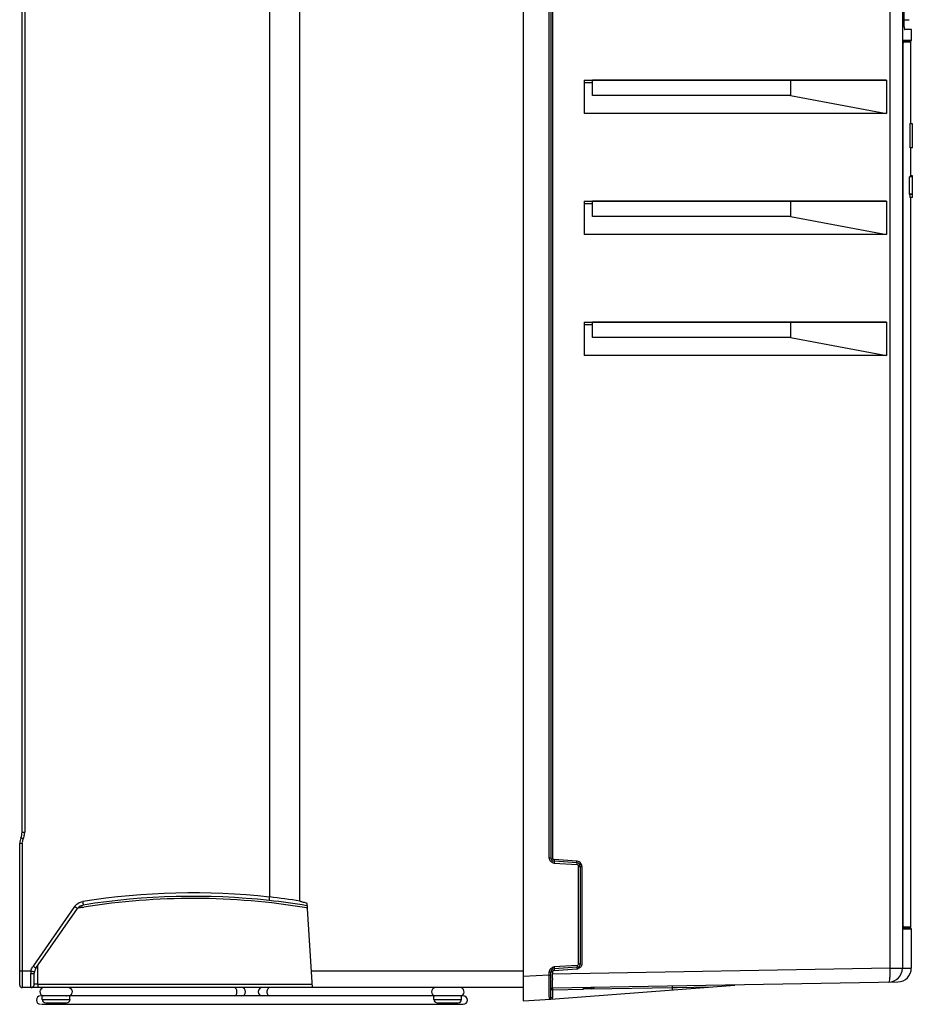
# Model space of a CAD drawing. Header units: inches. Extents: x 0 to 117, y 0 to 83.
# Tile 14 of 57: x 48 to 58, y 34 to 45. Entities that reach past the tile are written whole.
import ezdxf

# ---------------------------------------------------------------- set-up
doc = ezdxf.new("R2010")
doc.units = ezdxf.units.IN
doc.header["$LTSCALE"] = 6.431102
doc.header["$MEASUREMENT"] = 0
doc.layers.get('0').update_dxf_attribs({"linetype": 'CONTINUOUS'})

msp = doc.modelspace()

# ---------------------------------------------------------------- linework, layer by layer
at = {"color": 7, "linetype": 'CONTINUOUS'}
for p, q in [((53.883, 52.953), (53.883, 33.814)), ((58.064, 34.183), (58.064, 52.239)), ((58.201, 52.239), (58.201, 34.183)), ((54.18, 35.44), (54.18, 51.404)), ((54.198, 51.404), (54.198, 35.44)), ((54.216, 51.404), (54.216, 35.44)), ((51.34, 34.949), (51.34, 51.184)), ((50.994, 51.119), (50.994, 34.995)), ((48.175, 35.734), (48.175, 50.774)), ((48.204, 50.774), (48.204, 35.734)), ((58.218, 50.024), (58.218, 44.961)), ((58.216, 44.984), (58.277, 44.984)), ((58.304, 44.873), (58.229, 44.871)), ((58.303, 44.872), (58.303, 44.752)), ((58.213, 44.741), (58.213, 44.743)), ((58.298, 44.74), (58.213, 44.74)), ((58.216, 44.752), (58.303, 44.752)), ((58.292, 44.727), (58.211, 44.727)), ((58.211, 44.718), (58.211, 44.718)), ((58.211, 34.664), (58.211, 44.718)), ((58.292, 44.727), (58.292, 43.8)), ((54.576, 44.297), (58.021, 44.297)), ((54.576, 44.297), (54.576, 43.915)), ((56.927, 44.295), (54.671, 44.295)), ((54.671, 44.12), (54.671, 44.295)), ((58.021, 44.297), (56.927, 44.295)), ((56.927, 44.295), (56.927, 44.12)), ((58.021, 44.297), (58.021, 43.915)), ((54.671, 44.266), (54.576, 44.266)), ((56.927, 44.12), (54.671, 44.12)), ((56.927, 44.12), (58.021, 43.915)), ((58.021, 43.915), (54.576, 43.915)), ((58.315, 43.8), (58.288, 43.8)), ((58.315, 43.524), (58.315, 43.8)), ((58.315, 43.524), (58.29, 43.524)), ((58.292, 43.524), (58.292, 43.197)), ((58.315, 43.194), (58.283, 43.194)), ((58.315, 43.197), (58.288, 43.197)), ((58.315, 43.208), (58.292, 43.208)), ((58.315, 43.197), (58.315, 43.208)), ((58.315, 42.958), (58.315, 43.194)), ((58.315, 42.997), (58.282, 42.997)), ((58.315, 42.993), (58.288, 42.993)), ((58.315, 42.958), (58.288, 42.958)), ((58.292, 42.958), (58.292, 34.654)), ((54.576, 42.919), (58.021, 42.919)), ((54.576, 42.919), (54.576, 42.538)), ((54.671, 42.888), (54.576, 42.888)), ((56.927, 42.917), (54.671, 42.917)), ((54.671, 42.742), (54.671, 42.917)), ((58.021, 42.919), (56.927, 42.917)), ((56.927, 42.917), (56.927, 42.742)), ((58.021, 42.919), (58.021, 42.538)), ((56.927, 42.742), (54.671, 42.742)), ((56.927, 42.742), (58.021, 42.538)), ((58.021, 42.538), (54.576, 42.538)), ((54.576, 41.541), (58.021, 41.541)), ((54.576, 41.541), (54.576, 41.16)), ((54.671, 41.511), (54.576, 41.511)), ((56.927, 41.539), (54.671, 41.539)), ((54.671, 41.364), (54.671, 41.539)), ((58.021, 41.541), (56.927, 41.539)), ((56.927, 41.539), (56.927, 41.364)), ((58.021, 41.541), (58.021, 41.16)), ((56.927, 41.364), (54.671, 41.364)), ((56.927, 41.364), (58.021, 41.16)), ((58.021, 41.16), (54.576, 41.16)), ((58.211, 39.691), (58.211, 39.691)), ((48.175, 35.734), (48.204, 35.734)), ((48.176, 35.605), (48.147, 35.605)), ((48.147, 33.992), (48.147, 35.605)), ((48.176, 35.605), (48.176, 34.152)), ((54.18, 35.44), (54.198, 35.44)), ((54.495, 35.402), (54.234, 35.42)), ((54.496, 35.382), (54.235, 35.401)), ((54.235, 35.381), (54.496, 35.363)), ((54.514, 35.343), (54.55, 35.343)), ((54.514, 34.235), (54.514, 35.343)), ((54.533, 35.343), (54.533, 34.235)), ((54.55, 35.343), (54.55, 34.235)), ((48.773, 34.885), (48.299, 34.207)), ((48.814, 34.871), (48.817, 34.875)), ((48.857, 34.898), (48.857, 34.898)), ((48.861, 34.876), (48.876, 34.879)), ((48.87, 34.901), (48.872, 34.903)), ((51.415, 34.87), (51.426, 34.868)), ((51.419, 34.896), (51.425, 34.895)), ((51.482, 33.963), (51.423, 34.922)), ((48.332, 34.184), (48.807, 34.863)), ((58.211, 34.664), (58.211, 34.664)), ((58.211, 34.654), (58.292, 34.654)), ((58.213, 34.642), (58.298, 34.642)), ((58.215, 34.63), (58.216, 34.63)), ((58.303, 34.63), (58.216, 34.63)), ((58.303, 34.63), (58.303, 34.184)), ((48.352, 34.001), (48.354, 34.216)), ((54.496, 34.216), (54.235, 34.198)), ((54.496, 34.196), (54.235, 34.178)), ((54.514, 34.235), (54.533, 34.235)), ((48.147, 34.152), (48.276, 34.152)), ((48.313, 34.002), (48.314, 34.129)), ((51.47, 34.152), (53.883, 34.152)), ((54.18, 34.105), (53.883, 34.089)), ((54.216, 34.139), (54.18, 34.139)), ((54.18, 34.105), (54.18, 34.139)), ((54.18, 34.105), (54.198, 34.105)), ((54.18, 34.076), (54.18, 34.105)), ((54.198, 33.849), (54.198, 34.139)), ((54.212, 34.116), (54.216, 34.116)), ((58.064, 34.183), (54.216, 34.116)), ((54.216, 34.139), (54.216, 34.116)), ((54.216, 34.105), (54.216, 34.116)), ((54.216, 34.083), (54.216, 34.105)), ((54.234, 34.158), (54.495, 34.177)), ((58.064, 34.183), (58.201, 34.183)), ((58.201, 34.184), (58.303, 34.184)), ((48.352, 34.001), (51.479, 34.001)), ((48.352, 34.001), (48.352, 33.963)), ((54.18, 34.047), (54.18, 34.076)), ((54.18, 33.992), (54.18, 34.047)), ((54.18, 33.967), (54.18, 33.992)), ((54.198, 33.83), (56.293, 33.992)), ((54.216, 34.067), (54.216, 34.083)), ((54.218, 33.959), (58.149, 34.027)), ((53.883, 33.963), (48.177, 33.963)), ((53.2, 33.868), (48.396, 33.868)), ((48.405, 33.828), (48.405, 33.868)), ((48.72, 33.828), (48.72, 33.868)), ((52.866, 33.828), (52.866, 33.868)), ((53.181, 33.828), (53.181, 33.868)), ((54.217, 33.939), (54.198, 33.939)), ((54.217, 33.939), (54.568, 33.945)), ((54.217, 33.939), (54.217, 33.849)), ((54.568, 33.947), (54.568, 33.967)), ((54.659, 33.948), (54.568, 33.947)), ((54.659, 33.947), (55.583, 33.963)), ((54.695, 33.967), (54.684, 33.957)), ((55.583, 33.963), (55.635, 33.964)), ((55.583, 33.937), (55.583, 33.963)), ((55.635, 33.964), (56.015, 33.971)), ((48.396, 33.773), (53.2, 33.773)), ((48.405, 33.828), (48.72, 33.828)), ((48.444, 33.789), (48.681, 33.789)), ((52.866, 33.828), (53.181, 33.828)), ((52.905, 33.789), (53.141, 33.789)), ((53.883, 33.814), (54.198, 33.83)), ((54.198, 33.849), (54.217, 33.849))]:
    msp.add_line(p, q, dxfattribs=at)
for points in [[(58.211, 44.719), (58.212, 44.722), (58.212, 44.726), (58.212, 44.729), (58.212, 44.732), (58.212, 44.735), (58.212, 44.737), (58.213, 44.739), (58.213, 44.741)], [(48.805, 34.861), (48.807, 34.863), (48.81, 34.867), (48.814, 34.871)], [(48.817, 34.875), (48.821, 34.878), (48.825, 34.881), (48.828, 34.884)], [(48.828, 34.884), (48.832, 34.887), (48.836, 34.889), (48.84, 34.891), (48.844, 34.893), (48.847, 34.895), (48.851, 34.896), (48.853, 34.897), (48.855, 34.897), (48.856, 34.898), (48.857, 34.898)], [(58.212, 34.652), (58.212, 34.655), (58.212, 34.658), (58.212, 34.661), (58.211, 34.664)], [(58.213, 34.637), (58.213, 34.637), (58.213, 34.638), (58.213, 34.639), (58.213, 34.64), (58.213, 34.641), (58.212, 34.643), (58.212, 34.645), (58.212, 34.647), (58.212, 34.65), (58.212, 34.652)]]:
    msp.add_lwpolyline(points, dxfattribs=at)
for centre, radius, start, end in [((58.307, 44.727), 0.0157, 128.682, 180), ((58.288, 44.752), 0.0157, 308.6823, 360), ((58.468, 44.718), 0.257, 178.6649, 179.9959), ((48.305, 35.605), 0.157, 155.8532, 180), ((48.017, 35.734), 0.157, 335.8532, 360), ((48.305, 35.605), 0.129, 155.9045, 174.5715), ((48.017, 35.734), 0.187, 335.8438, 343.9083), ((48.016, 35.734), 0.188, 343.9342, 359.9731), ((48.303, 35.605), 0.127, 174.6198, 180.0184), ((54.238, 35.44), 0.0585, 180.0238, 187.4357), ((54.238, 35.44), 0.0394, 180, 266), ((54.235, 35.44), 0.0194, 180.0777, 190.5943), ((54.239, 35.44), 0.059, 244.5212, 265.9403), ((54.493, 35.352), 0.0501, 83.2852, 87.1126), ((54.494, 35.343), 0.0394, 0, 85.999), ((54.495, 35.343), 0.0195, 0.097, 10.2304), ((50.123, 27.085), 7.957, 83.7161, 99.0981), ((50.124, 27.061), 7.941, 83.7407, 99.0752), ((50.118, 27.103), 7.94, 81.1468, 83.6657), ((50.298, 37.06), 2.656, 234.9811, 235.2944), ((48.886, 34.804), 0.0986, 134.7971, 144.9738), ((48.887, 34.806), 0.138, 119.4913, 124.6147), ((50.12, 27.092), 7.886, 99.1891, 99.5711), ((48.754, 35.387), 0.5, 281.5324, 282.403), ((48.886, 34.804), 0.0981, 99.0753, 104.1948), ((50.119, 27.105), 7.873, 80.5177, 99.0823), ((50.118, 27.095), 7.908, 80.5347, 83.6692), ((58.307, 34.654), 0.0157, 180, 231.318), ((58.288, 34.63), 0.0157, 0, 51.3177), ((48.411, 34.128), 0.137, 144.9895, 147.7917), ((54.239, 34.138), 0.0596, 94.0599, 108.4267), ((54.494, 34.235), 0.0394, 274.0028, 360), ((54.495, 34.235), 0.0195, 274.0173, 284.178), ((48.492, 34.122), 0.218, 172.2063, 179.6437), ((48.412, 34.128), 0.0984, 145, 179.5), ((54.238, 34.139), 0.0394, 94.006, 180), ((54.235, 34.139), 0.0195, 94.0886, 104.6478), ((54.492, 34.233), 0.0564, 273.7712, 277.4297), ((54.491, 34.235), 0.0585, 277.4701, 288.4811), ((58.044, 34.183), 0.157, 271, 360), ((56.82, 34.162), 1.244, 0.2271, 0.984), ((58.146, 34.185), 0.157, 270.9993, 0.0025), ((48.177, 33.992), 0.0295, 180.0001, 270), ((48.274, 34.002), 0.0394, 269.5, 359.5002), ((61.936, 34.089), 7.72, 180.1622, 180.276), ((48.385, 33.82), 0.0475, 90, 270), ((48.425, 33.915), 0.0475, 90, 265.9587), ((48.693, 33.911), 0.0437, 243.7652, 259.954), ((48.7, 33.915), 0.0475, 283.0649, 85.4882), ((50.673, 33.915), 0.0475, 270, 90), ((50.912, 33.915), 0.0475, 90, 270), ((52.886, 33.915), 0.0475, 103.5353, 256.9351), ((53.161, 33.915), 0.0475, 283.0649, 67.4412), ((53.2, 33.82), 0.0475, 270, 90), ((22.596, 33.911), 31.584, 359.9809, 0.1019), ((40.536, 33.903), 13.644, 359.8479, 359.9898), ((54.218, 33.939), 0.0197, 91, 180), ((54.659, 33.988), 0.0394, 271, 309.5794), ((48.444, 33.828), 0.0394, 180, 269.9766), ((48.681, 33.828), 0.0394, 270.0234, 360), ((52.905, 33.828), 0.0394, 180, 270.0026), ((53.141, 33.828), 0.0394, 269.9974, 360), ((54.179, 33.849), 0.0197, 273.0112, 359.979)]:
    msp.add_arc(centre, radius, start, end, dxfattribs=at)
for centre, major_axis, ratio, start_param, end_param in [((47.28, 42.722), (0, 43.515), 0.253059, -1.552348, -1.546013), ((47.28, 45.232), (0, 52.118), 0.211287, -1.613704, -1.609923), ((47.28, 42.353), (0, 24.403), 0.451253, -1.545988, -1.544543)]:
    msp.add_ellipse(centre, major_axis=major_axis, ratio=ratio, start_param=start_param, end_param=end_param, dxfattribs=at)
for points, knots in [([(58.218, 44.961), (58.218, 44.95), (58.218, 44.929), (58.221, 44.9), (58.223, 44.884), (58.226, 44.872), (58.229, 44.872)], [0, 0, 0, 0, 0.37642, 0.696996, 0.91631, 1, 1, 1, 1]), ([(58.216, 44.752), (58.215, 44.752), (58.214, 44.748), (58.212, 44.74), (58.212, 44.731), (58.211, 44.724)], [0, 0, 0, 0, 0.087505, 0.296785, 1, 1, 1, 1]), ([(48.187, 35.658), (48.184, 35.659), (48.178, 35.662), (48.169, 35.665), (48.165, 35.669), (48.161, 35.669), (48.161, 35.67)], [0, 0, 0, 0, 0.383483, 0.707959, 0.923848, 1, 1, 1, 1]), ([(54.234, 35.42), (54.234, 35.416), (54.234, 35.411), (54.233, 35.401), (54.235, 35.401)], [0, 0, 0, 0, 0.732151, 1, 1, 1, 1]), ([(54.235, 35.401), (54.236, 35.401), (54.235, 35.398), (54.236, 35.393), (54.235, 35.386), (54.235, 35.381)], [0, 0, 0, 0, 0.078383, 0.294551, 1, 1, 1, 1]), ([(54.496, 35.382), (54.494, 35.383), (54.496, 35.393), (54.494, 35.398), (54.495, 35.402)], [0, 0, 0, 0, 0.299686, 1, 1, 1, 1]), ([(54.496, 35.363), (54.496, 35.367), (54.497, 35.374), (54.496, 35.379), (54.497, 35.382), (54.496, 35.382)], [0, 0, 0, 0, 0.704921, 0.921318, 1, 1, 1, 1]), ([(50.99, 34.955), (50.99, 34.956), (50.991, 34.961), (50.991, 34.969), (50.993, 34.981), (50.993, 34.99), (50.994, 34.995)], [0, 0, 0, 0, 0.084179, 0.302547, 0.62409, 1, 1, 1, 1]), ([(48.807, 34.863), (48.806, 34.862), (48.804, 34.865), (48.8, 34.866), (48.793, 34.872), (48.788, 34.875), (48.785, 34.877)], [0, 0, 0, 0, 0.070706, 0.274095, 0.592932, 1, 1, 1, 1]), ([(48.861, 34.899), (48.864, 34.899), (48.866, 34.9), (48.87, 34.9), (48.87, 34.901)], [0, 0, 0, 0, 0.721653, 1, 1, 1, 1]), ([(48.865, 34.942), (48.865, 34.937), (48.867, 34.928), (48.869, 34.916), (48.871, 34.909), (48.871, 34.904), (48.872, 34.903)], [0, 0, 0, 0, 0.37542, 0.696953, 0.91561, 1, 1, 1, 1]), ([(51.423, 34.922), (51.416, 34.924), (51.402, 34.928), (51.381, 34.933), (51.362, 34.938), (51.35, 34.943), (51.34, 34.945), (51.34, 34.949)], [0, 0, 0, 0, 0.249781, 0.499572, 0.749913, 0.87715, 1, 1, 1, 1]), ([(58.212, 34.642), (58.213, 34.64), (58.213, 34.637), (58.214, 34.632), (58.215, 34.63)], [0, 0, 0, 0, 0.355704, 1, 1, 1, 1]), ([(48.299, 34.207), (48.303, 34.204), (48.31, 34.199), (48.321, 34.191), (48.327, 34.189), (48.331, 34.184), (48.332, 34.184)], [0, 0, 0, 0, 0.380585, 0.705786, 0.923034, 1, 1, 1, 1]), ([(54.235, 34.198), (54.235, 34.193), (54.236, 34.186), (54.235, 34.181), (54.236, 34.178), (54.235, 34.178)], [0, 0, 0, 0, 0.704911, 0.921349, 1, 1, 1, 1]), ([(54.496, 34.196), (54.494, 34.196), (54.496, 34.186), (54.495, 34.181), (54.495, 34.177)], [0, 0, 0, 0, 0.301284, 1, 1, 1, 1]), ([(54.496, 34.216), (54.496, 34.211), (54.497, 34.204), (54.496, 34.199), (54.497, 34.196), (54.496, 34.196)], [0, 0, 0, 0, 0.705181, 0.921469, 1, 1, 1, 1]), ([(48.176, 34.152), (48.176, 34.127), (48.176, 34.092), (48.176, 34.048), (48.176, 34.019), (48.177, 33.997), (48.175, 33.978), (48.178, 33.97), (48.176, 33.963), (48.177, 33.963)], [0, 0, 0, 0, 0.382692, 0.555525, 0.706997, 0.831378, 0.923785, 0.980704, 1, 1, 1, 1]), ([(48.274, 33.963), (48.273, 33.963), (48.275, 33.969), (48.272, 33.975), (48.274, 33.991), (48.273, 34.01), (48.273, 34.034), (48.273, 34.072), (48.274, 34.102), (48.274, 34.123)], [0, 0, 0, 0, 0.018569, 0.073427, 0.163064, 0.28442, 0.433822, 0.606681, 1, 1, 1, 1]), ([(48.274, 34.123), (48.283, 34.123), (48.297, 34.124), (48.309, 34.126), (48.314, 34.128), (48.314, 34.129)], [0, 0, 0, 0, 0.68971, 0.906839, 1, 1, 1, 1]), ([(48.276, 34.152), (48.281, 34.151), (48.29, 34.149), (48.303, 34.146), (48.309, 34.147), (48.315, 34.144), (48.315, 34.145)], [0, 0, 0, 0, 0.380508, 0.705973, 0.923244, 1, 1, 1, 1]), ([(54.235, 34.178), (54.233, 34.178), (54.234, 34.168), (54.234, 34.163), (54.234, 34.158)], [0, 0, 0, 0, 0.26785, 1, 1, 1, 1]), ([(58.047, 34.026), (58.051, 34.026), (58.056, 34.045), (58.06, 34.07), (58.063, 34.115), (58.064, 34.148), (58.064, 34.167)], [0, 0, 0, 0, 0.087637, 0.30002, 0.617389, 1, 1, 1, 1]), ([(48.352, 34.001), (48.347, 34.001), (48.338, 34.001), (48.325, 34), (48.319, 34.002), (48.313, 34.001), (48.313, 34.002)], [0, 0, 0, 0, 0.382173, 0.707054, 0.923359, 1, 1, 1, 1]), ([(54.216, 33.989), (54.216, 33.993), (54.216, 34.014), (54.216, 34.035), (54.216, 34.052)], [0, 0, 0, 0, 0.207754, 1, 1, 1, 1]), ([(54.218, 33.959), (54.217, 33.959), (54.218, 33.963), (54.217, 33.967), (54.217, 33.977), (54.216, 33.985), (54.216, 33.989)], [0, 0, 0, 0, 0.065537, 0.256708, 0.57072, 1, 1, 1, 1]), ([(55.583, 33.963), (55.583, 33.967), (55.582, 33.974), (55.583, 33.98), (55.583, 33.983), (55.584, 33.983)], [0, 0, 0, 0, 0.704276, 0.9085, 1, 1, 1, 1]), ([(50.622, 33.915), (50.622, 33.927), (50.618, 33.948), (50.598, 33.963), (50.589, 33.963)], [0, 0, 0, 0, 0.559831, 1, 1, 1, 1]), ([(50.589, 33.868), (50.598, 33.868), (50.618, 33.882), (50.622, 33.903), (50.622, 33.915)], [0, 0, 0, 0, 0.440169, 1, 1, 1, 1]), ([(50.997, 33.963), (50.988, 33.963), (50.968, 33.948), (50.963, 33.927), (50.963, 33.915)], [0, 0, 0, 0, 0.440169, 1, 1, 1, 1]), ([(50.963, 33.915), (50.963, 33.903), (50.968, 33.882), (50.988, 33.868), (50.997, 33.868)], [0, 0, 0, 0, 0.559831, 1, 1, 1, 1]), ([(52.851, 33.947), (52.852, 33.949), (52.858, 33.957), (52.868, 33.963), (52.875, 33.963)], [0, 0, 0, 0, 0.279777, 1, 1, 1, 1]), ([(54.18, 33.829), (54.181, 33.829), (54.179, 33.834), (54.181, 33.84), (54.18, 33.852), (54.18, 33.861), (54.18, 33.866)], [0, 0, 0, 0, 0.064524, 0.255044, 0.568686, 1, 1, 1, 1]), ([(54.218, 33.959), (54.217, 33.959), (54.217, 33.956), (54.216, 33.95), (54.217, 33.944), (54.217, 33.939)], [0, 0, 0, 0, 0.080316, 0.296659, 1, 1, 1, 1]), ([(54.659, 33.968), (54.659, 33.963), (54.66, 33.957), (54.659, 33.951), (54.66, 33.948), (54.659, 33.948)], [0, 0, 0, 0, 0.706943, 0.923433, 1, 1, 1, 1]), ([(54.684, 33.957), (54.684, 33.958), (54.679, 33.962), (54.678, 33.964), (54.676, 33.967)], [0, 0, 0, 0, 0.272116, 1, 1, 1, 1])]:
    msp.add_open_spline(points, degree=3, knots=knots, dxfattribs=at)
for points in [[(58.212, 44.742), (58.214, 44.744), (58.216, 44.748), (58.214, 44.751)], [(54.213, 35.387), (54.196, 35.395), (54.183, 35.414), (54.18, 35.432)], [(54.225, 35.423), (54.22, 35.426), (54.217, 35.431), (54.216, 35.436)], [(54.234, 35.42), (54.231, 35.421), (54.227, 35.422), (54.225, 35.423)], [(54.496, 35.363), (54.499, 35.363), (54.503, 35.361), (54.505, 35.36)], [(54.509, 35.4), (54.506, 35.401), (54.502, 35.401), (54.499, 35.402)], [(54.505, 35.36), (54.51, 35.357), (54.513, 35.352), (54.514, 35.347)], [(54.546, 35.365), (54.54, 35.38), (54.525, 35.394), (54.509, 35.4)], [(54.55, 35.343), (54.55, 35.35), (54.549, 35.358), (54.546, 35.365)], [(48.773, 34.885), (48.783, 34.899), (48.795, 34.91), (48.808, 34.92)], [(48.807, 34.863), (48.821, 34.884), (48.847, 34.899), (48.872, 34.903)], [(48.862, 34.899), (48.845, 34.895), (48.829, 34.886), (48.816, 34.874)], [(48.819, 34.926), (48.833, 34.934), (48.849, 34.94), (48.865, 34.942)], [(58.211, 34.664), (58.211, 34.656), (58.212, 34.649), (58.212, 34.642)], [(58.212, 34.64), (58.214, 34.638), (58.216, 34.633), (58.214, 34.631)], [(48.276, 34.152), (48.279, 34.169), (48.285, 34.186), (48.295, 34.201)], [(54.51, 34.223), (54.508, 34.22), (54.504, 34.217), (54.499, 34.216)], [(54.514, 34.235), (54.514, 34.231), (54.513, 34.227), (54.51, 34.223)], [(54.547, 34.215), (54.541, 34.199), (54.526, 34.185), (54.51, 34.179)], [(54.55, 34.235), (54.55, 34.229), (54.549, 34.222), (54.547, 34.215)], [(54.18, 34.139), (54.18, 34.146), (54.181, 34.153), (54.184, 34.16)], [(54.184, 34.16), (54.19, 34.176), (54.204, 34.189), (54.22, 34.195)], [(54.216, 34.139), (54.216, 34.144), (54.218, 34.15), (54.222, 34.153)], [(54.222, 34.153), (54.224, 34.155), (54.227, 34.157), (54.23, 34.158)], [(48.735, 33.883), (48.73, 33.876), (48.722, 33.869), (48.713, 33.868)], [(48.723, 33.959), (48.728, 33.956), (48.732, 33.952), (48.735, 33.947)], [(52.873, 33.868), (52.864, 33.869), (52.855, 33.875), (52.851, 33.883)], [(54.213, 33.831), (54.215, 33.836), (54.217, 33.843), (54.215, 33.848)]]:
    msp.add_open_spline(points, degree=3, dxfattribs=at)

doc.saveas('drawing.dxf')
